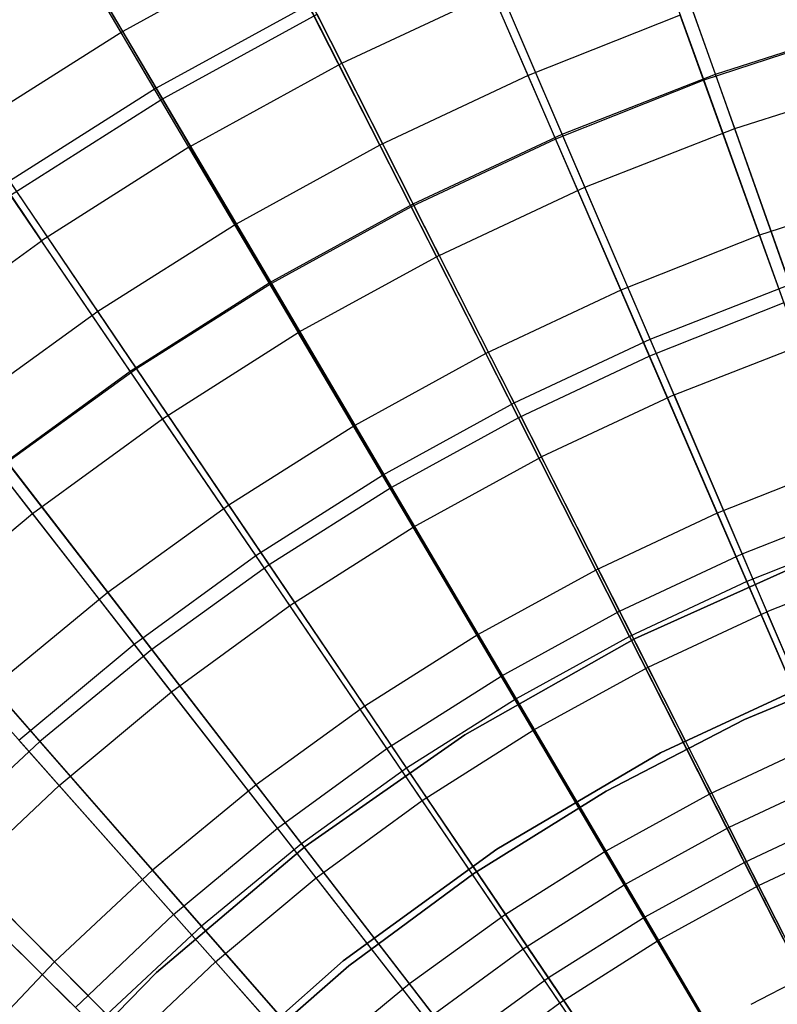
# Model space of a CAD drawing. Extents: x -8.3 to 8.8, y -6 to 6.
# Tile 155 of 177: x -1.9 to -0.9, y 2 to 3.3. Entities that reach past the tile are written whole.
import ezdxf

# ---------------------------------------------------------------- set-up
doc = ezdxf.new("R2010")
doc.units = 0
doc.header["$LTSCALE"] = 2.54
doc.layers.get('0').update_dxf_attribs({"linetype": 'CONTINUOUS'})

# ---------------------------------------------------------------- blocks, each defined once
blk = doc.blocks.new('DROPS_COLOR_A_STL')
at = {"color": 0}
for p, q in [((7.456, 3.2, 3.1786), (7.362, 3.465, 3.4172)), ((7.456, 3.2, 3.1786), (7.362, 3.465, 3.4172)), ((6.9619, 3.2145, 12.2341), (6.8398, 3.4552, 11.9828)), ((6.9619, 3.2145, 12.2341), (6.8398, 3.4552, 11.9828)), ((6.7223, 3.166, 3.4172), (6.5873, 3.3948, 3.673)), ((6.7223, 3.166, 3.4172), (6.5873, 3.3948, 3.673)), ((7.4816, 3.128, 12.4681), (7.3863, 3.3965, 12.2341)), ((7.4816, 3.128, 12.4681), (7.3863, 3.3965, 12.2341)), ((7.2533, 3.1207, 3.1786), (7.1426, 3.3791, 3.4172)), ((7.2533, 3.1207, 3.1786), (7.1426, 3.3791, 3.4172)), ((6.7592, 3.1035, 12.2341), (6.6221, 3.3359, 11.9828)), ((6.7592, 3.1035, 12.2341), (6.6221, 3.3359, 11.9828)), ((6.9619, 3.2145, 12.2341), (7.1712, 3.3123, 12.2341)), ((6.9619, 3.2145, 12.2341), (7.1712, 3.3123, 12.2341)), ((7.2835, 3.0504, 12.4681), (7.1712, 3.3123, 12.2341)), ((7.2835, 3.0504, 12.4681), (7.1712, 3.3123, 12.2341)), ((6.7223, 3.166, 3.4172), (6.929, 3.2793, 3.4172)), ((6.7223, 3.166, 3.4172), (6.929, 3.2793, 3.4172)), ((7.0561, 3.0286, 3.1786), (6.929, 3.2793, 3.4172)), ((7.0561, 3.0286, 3.1786), (6.929, 3.2793, 3.4172)), ((7.456, 3.2, 3.1786), (7.6634, 3.2662, 3.1786)), ((7.456, 3.2, 3.1786), (7.6634, 3.2662, 3.1786)), ((6.7592, 3.1035, 12.2341), (6.9619, 3.2145, 12.2341)), ((6.7592, 3.1035, 12.2341), (6.9619, 3.2145, 12.2341)), ((7.0907, 2.9603, 12.4681), (6.9619, 3.2145, 12.2341)), ((7.0907, 2.9603, 12.4681), (6.9619, 3.2145, 12.2341)), ((6.4124, 3.2028, 11.9828), (6.5642, 2.9797, 12.2341)), ((6.4124, 3.2028, 11.9828), (6.5642, 2.9797, 12.2341)), ((7.2533, 3.1207, 3.1786), (7.456, 3.2, 3.1786)), ((7.2533, 3.1207, 3.1786), (7.456, 3.2, 3.1786)), ((7.5548, 2.9216, 2.958), (7.456, 3.2, 3.1786)), ((7.5548, 2.9216, 2.958), (7.456, 3.2, 3.1786)), ((7.4816, 3.128, 12.4681), (7.6843, 3.1927, 12.4681)), ((7.4816, 3.128, 12.4681), (7.6843, 3.1927, 12.4681)), ((6.5233, 3.0398, 3.4172), (6.7223, 3.166, 3.4172)), ((6.5233, 3.0398, 3.4172), (6.7223, 3.166, 3.4172)), ((6.8653, 2.924, 3.1786), (6.7223, 3.166, 3.4172)), ((6.8653, 2.924, 3.1786), (6.7223, 3.166, 3.4172)), ((7.2835, 3.0504, 12.4681), (7.4816, 3.128, 12.4681)), ((7.2835, 3.0504, 12.4681), (7.4816, 3.128, 12.4681)), ((7.5816, 2.8461, 12.6838), (7.4816, 3.128, 12.4681)), ((7.5816, 2.8461, 12.6838), (7.4816, 3.128, 12.4681)), ((7.0561, 3.0286, 3.1786), (7.2533, 3.1207, 3.1786)), ((7.0561, 3.0286, 3.1786), (7.2533, 3.1207, 3.1786)), ((7.3698, 2.8492, 2.958), (7.2533, 3.1207, 3.1786)), ((7.3698, 2.8492, 2.958), (7.2533, 3.1207, 3.1786)), ((6.7592, 3.1035, 12.2341), (6.5642, 2.9797, 12.2341)), ((6.7592, 3.1035, 12.2341), (6.5642, 2.9797, 12.2341)), ((6.7592, 3.1035, 12.2341), (6.9041, 2.8581, 12.4681)), ((6.7592, 3.1035, 12.2341), (6.9041, 2.8581, 12.4681)), ((7.0907, 2.9603, 12.4681), (7.2835, 3.0504, 12.4681)), ((7.0907, 2.9603, 12.4681), (7.2835, 3.0504, 12.4681)), ((7.4013, 2.7756, 12.6838), (7.2835, 3.0504, 12.4681)), ((7.4013, 2.7756, 12.6838), (7.2835, 3.0504, 12.4681)), ((6.6815, 2.8073, 3.1786), (6.5233, 3.0398, 3.4172)), ((6.6815, 2.8073, 3.1786), (6.5233, 3.0398, 3.4172)), ((6.8653, 2.924, 3.1786), (7.0561, 3.0286, 3.1786)), ((6.8653, 2.924, 3.1786), (7.0561, 3.0286, 3.1786)), ((7.1897, 2.765, 2.958), (7.0561, 3.0286, 3.1786)), ((7.1897, 2.765, 2.958), (7.0561, 3.0286, 3.1786)), ((6.3774, 2.8437, 12.2341), (6.5642, 2.9797, 12.2341)), ((6.3774, 2.8437, 12.2341), (6.5642, 2.9797, 12.2341)), ((6.7245, 2.7441, 12.4681), (6.5642, 2.9797, 12.2341)), ((6.7245, 2.7441, 12.4681), (6.5642, 2.9797, 12.2341)), ((7.0907, 2.9603, 12.4681), (6.9041, 2.8581, 12.4681)), ((7.0907, 2.9603, 12.4681), (6.9041, 2.8581, 12.4681)), ((7.0907, 2.9603, 12.4681), (7.2259, 2.6936, 12.6838)), ((7.0907, 2.9603, 12.4681), (7.2259, 2.6936, 12.6838)), ((6.6815, 2.8073, 3.1786), (6.8653, 2.924, 3.1786)), ((6.6815, 2.8073, 3.1786), (6.8653, 2.924, 3.1786)), ((7.0155, 2.6695, 2.958), (6.8653, 2.924, 3.1786)), ((7.0155, 2.6695, 2.958), (6.8653, 2.924, 3.1786)), ((7.3698, 2.8492, 2.958), (7.5548, 2.9216, 2.958)), ((7.3698, 2.8492, 2.958), (7.5548, 2.9216, 2.958)), ((6.7245, 2.7441, 12.4681), (6.9041, 2.8581, 12.4681)), ((6.7245, 2.7441, 12.4681), (6.9041, 2.8581, 12.4681)), ((7.0562, 2.6006, 12.6838), (6.9041, 2.8581, 12.4681)), ((7.0562, 2.6006, 12.6838), (6.9041, 2.8581, 12.4681)), ((6.5525, 2.6189, 12.4681), (6.3774, 2.8437, 12.2341)), ((6.5525, 2.6189, 12.4681), (6.3774, 2.8437, 12.2341)), ((7.1897, 2.765, 2.958), (7.3698, 2.8492, 2.958)), ((7.1897, 2.765, 2.958), (7.3698, 2.8492, 2.958)), ((7.4914, 2.5655, 2.7562), (7.3698, 2.8492, 2.958)), ((7.4914, 2.5655, 2.7562), (7.3698, 2.8492, 2.958)), ((7.4013, 2.7756, 12.6838), (7.5816, 2.8461, 12.6838)), ((7.4013, 2.7756, 12.6838), (7.5816, 2.8461, 12.6838)), ((6.5055, 2.6792, 3.1786), (6.6815, 2.8073, 3.1786)), ((6.5055, 2.6792, 3.1786), (6.6815, 2.8073, 3.1786)), ((6.8477, 2.5631, 2.958), (6.6815, 2.8073, 3.1786)), ((6.8477, 2.5631, 2.958), (6.6815, 2.8073, 3.1786)), ((7.4013, 2.7756, 12.6838), (7.2259, 2.6936, 12.6838)), ((7.4013, 2.7756, 12.6838), (7.2259, 2.6936, 12.6838)), ((7.4013, 2.7756, 12.6838), (7.5243, 2.4889, 12.8805)), ((7.4013, 2.7756, 12.6838), (7.5243, 2.4889, 12.8805)), ((7.0155, 2.6695, 2.958), (7.1897, 2.765, 2.958)), ((7.0155, 2.6695, 2.958), (7.1897, 2.765, 2.958)), ((7.3293, 2.4897, 2.7562), (7.1897, 2.765, 2.958)), ((7.3293, 2.4897, 2.7562), (7.1897, 2.765, 2.958)), ((6.5525, 2.6189, 12.4681), (6.7245, 2.7441, 12.4681)), ((6.5525, 2.6189, 12.4681), (6.7245, 2.7441, 12.4681)), ((6.8927, 2.4969, 12.6838), (6.7245, 2.7441, 12.4681)), ((6.8927, 2.4969, 12.6838), (6.7245, 2.7441, 12.4681)), ((7.0562, 2.6006, 12.6838), (7.2259, 2.6936, 12.6838)), ((7.0562, 2.6006, 12.6838), (7.2259, 2.6936, 12.6838)), ((7.367, 2.4154, 12.8805), (7.2259, 2.6936, 12.6838)), ((7.367, 2.4154, 12.8805), (7.2259, 2.6936, 12.6838)), ((6.687, 2.4461, 2.958), (6.5055, 2.6792, 3.1786)), ((6.687, 2.4461, 2.958), (6.5055, 2.6792, 3.1786)), ((6.8477, 2.5631, 2.958), (7.0155, 2.6695, 2.958)), ((6.8477, 2.5631, 2.958), (7.0155, 2.6695, 2.958)), ((7.1724, 2.4037, 2.7562), (7.0155, 2.6695, 2.958)), ((7.1724, 2.4037, 2.7562), (7.0155, 2.6695, 2.958)), ((6.3889, 2.4828, 12.4681), (6.5525, 2.6189, 12.4681)), ((6.3889, 2.4828, 12.4681), (6.5525, 2.6189, 12.4681)), ((6.7362, 2.3829, 12.6838), (6.5525, 2.6189, 12.4681)), ((6.7362, 2.3829, 12.6838), (6.5525, 2.6189, 12.4681)), ((7.4914, 2.5655, 2.7562), (7.6581, 2.6307, 2.7562)), ((7.4914, 2.5655, 2.7562), (7.6581, 2.6307, 2.7562)), ((6.8927, 2.4969, 12.6838), (7.0562, 2.6006, 12.6838)), ((6.8927, 2.4969, 12.6838), (7.0562, 2.6006, 12.6838)), ((7.2148, 2.332, 12.8805), (7.0562, 2.6006, 12.6838)), ((7.2148, 2.332, 12.8805), (7.0562, 2.6006, 12.6838)), ((6.687, 2.4461, 2.958), (6.8477, 2.5631, 2.958)), ((6.687, 2.4461, 2.958), (6.8477, 2.5631, 2.958)), ((7.0213, 2.3079, 2.7562), (6.8477, 2.5631, 2.958)), ((7.0213, 2.3079, 2.7562), (6.8477, 2.5631, 2.958)), ((7.3293, 2.4897, 2.7562), (7.4914, 2.5655, 2.7562)), ((7.3293, 2.4897, 2.7562), (7.4914, 2.5655, 2.7562)), ((7.584, 2.5588, 171.7068), (7.3488, 2.4532, 171.7068)), ((7.3488, 2.4532, 164.1068), (7.584, 2.5588, 164.1068)), ((7.584, 2.5588, 171.7068), (7.3488, 2.4532, 171.7068)), ((7.3488, 2.4532, 164.1068), (7.584, 2.5588, 164.1068)), ((7.6178, 2.2708, 2.5742), (7.4914, 2.5655, 2.7562)), ((7.6178, 2.2708, 2.5742), (7.4914, 2.5655, 2.7562)), ((7.6859, 2.5522, 12.8805), (7.5243, 2.4889, 12.8805)), ((7.6859, 2.5522, 12.8805), (7.5243, 2.4889, 12.8805)), ((6.7362, 2.3829, 12.6838), (6.8927, 2.4969, 12.6838)), ((6.7362, 2.3829, 12.6838), (6.8927, 2.4969, 12.6838)), ((7.0682, 2.239, 12.8805), (6.8927, 2.4969, 12.6838)), ((7.0682, 2.239, 12.8805), (6.8927, 2.4969, 12.6838)), ((7.1724, 2.4037, 2.7562), (7.3293, 2.4897, 2.7562)), ((7.1724, 2.4037, 2.7562), (7.3293, 2.4897, 2.7562)), ((7.4743, 2.2037, 2.5742), (7.3293, 2.4897, 2.7562)), ((7.4743, 2.2037, 2.5742), (7.3293, 2.4897, 2.7562)), ((7.367, 2.4154, 12.8805), (7.5243, 2.4889, 12.8805)), ((7.367, 2.4154, 12.8805), (7.5243, 2.4889, 12.8805)), ((7.6518, 2.1915, 13.0572), (7.5243, 2.4889, 12.8805)), ((7.6518, 2.1915, 13.0572), (7.5243, 2.4889, 12.8805)), ((6.5874, 2.2591, 12.6838), (6.3889, 2.4828, 12.4681)), ((6.5874, 2.2591, 12.6838), (6.3889, 2.4828, 12.4681)), ((7.3488, 2.4532, 171.7068), (7.1246, 2.326, 171.7068)), ((7.1246, 2.326, 164.1068), (7.3488, 2.4532, 164.1068)), ((7.3488, 2.4532, 171.7068), (7.1246, 2.326, 171.7068)), ((7.1246, 2.326, 164.1068), (7.3488, 2.4532, 164.1068)), ((7.3488, 2.4532, 171.7068), (7.3488, 2.4532, 164.1068)), ((7.3488, 2.4532, 171.7068), (7.3488, 2.4532, 164.1068)), ((6.5342, 2.319, 2.958), (6.687, 2.4461, 2.958)), ((6.5342, 2.319, 2.958), (6.687, 2.4461, 2.958)), ((6.8767, 2.2025, 2.7562), (6.687, 2.4461, 2.958)), ((6.8767, 2.2025, 2.7562), (6.687, 2.4461, 2.958)), ((7.6843, 2.4259, 164.4068), (7.4944, 2.3461, 164.4068)), ((7.4944, 2.3461, 164.3068), (7.6843, 2.4259, 164.3068)), ((7.6843, 2.4259, 164.4068), (7.4944, 2.3461, 164.4068)), ((7.4944, 2.3461, 164.3068), (7.6843, 2.4259, 164.3068)), ((7.2148, 2.332, 12.8805), (7.367, 2.4154, 12.8805)), ((7.2148, 2.332, 12.8805), (7.367, 2.4154, 12.8805)), ((7.5133, 2.1268, 13.0572), (7.367, 2.4154, 12.8805)), ((7.5133, 2.1268, 13.0572), (7.367, 2.4154, 12.8805)), ((7.0213, 2.3079, 2.7562), (7.1724, 2.4037, 2.7562)), ((7.0213, 2.3079, 2.7562), (7.1724, 2.4037, 2.7562)), ((7.3354, 2.1276, 2.5742), (7.1724, 2.4037, 2.7562)), ((7.3354, 2.1276, 2.5742), (7.1724, 2.4037, 2.7562)), ((7.3833, 2.3022, 171.7068), (7.6111, 2.4081, 171.7068)), ((7.6111, 2.4081, 164.1068), (7.3833, 2.3022, 164.1068)), ((7.6111, 2.4081, 164.1068), (7.3833, 2.3022, 164.1068)), ((7.3833, 2.3022, 171.7068), (7.6111, 2.4081, 171.7068)), ((6.5874, 2.2591, 12.6838), (6.7362, 2.3829, 12.6838)), ((6.5874, 2.2591, 12.6838), (6.7362, 2.3829, 12.6838)), ((6.9279, 2.1368, 12.8805), (6.7362, 2.3829, 12.6838)), ((6.9279, 2.1368, 12.8805), (6.7362, 2.3829, 12.6838)), ((7.4944, 2.3461, 164.4068), (7.3115, 2.2515, 164.4068)), ((7.3115, 2.2515, 164.3068), (7.4944, 2.3461, 164.3068)), ((7.4944, 2.3461, 164.4068), (7.3115, 2.2515, 164.4068)), ((7.3115, 2.2515, 164.3068), (7.4944, 2.3461, 164.3068)), ((7.4944, 2.3461, 164.4068), (7.4944, 2.3461, 164.3068)), ((7.4944, 2.3461, 164.4068), (7.4944, 2.3461, 164.3068)), ((7.0682, 2.239, 12.8805), (7.2148, 2.332, 12.8805)), ((7.0682, 2.239, 12.8805), (7.2148, 2.332, 12.8805)), ((7.3793, 2.0533, 13.0572), (7.2148, 2.332, 12.8805)), ((7.3793, 2.0533, 13.0572), (7.2148, 2.332, 12.8805)), ((6.7391, 2.0881, 2.7562), (6.5342, 2.319, 2.958)), ((6.7391, 2.0881, 2.7562), (6.5342, 2.319, 2.958)), ((7.1246, 2.326, 171.7068), (6.9132, 2.1784, 171.7068)), ((6.9132, 2.1784, 164.1068), (7.1246, 2.326, 164.1068)), ((7.1246, 2.326, 171.7068), (6.9132, 2.1784, 171.7068)), ((6.9132, 2.1784, 164.1068), (7.1246, 2.326, 164.1068)), ((7.1246, 2.326, 171.7068), (7.1246, 2.326, 164.1068)), ((7.1246, 2.326, 171.7068), (7.1246, 2.326, 164.1068)), ((6.8767, 2.2025, 2.7562), (7.0213, 2.3079, 2.7562)), ((6.8767, 2.2025, 2.7562), (7.0213, 2.3079, 2.7562)), ((7.2017, 2.0428, 2.5742), (7.0213, 2.3079, 2.7562)), ((7.2017, 2.0428, 2.5742), (7.0213, 2.3079, 2.7562)), ((7.1667, 2.1748, 171.7068), (7.3833, 2.3022, 171.7068)), ((7.3833, 2.3022, 164.1068), (7.1667, 2.1748, 164.1068)), ((7.3833, 2.3022, 164.1068), (7.1667, 2.1748, 164.1068)), ((7.1667, 2.1748, 171.7068), (7.3833, 2.3022, 171.7068)), ((7.3833, 2.3022, 164.1068), (7.3833, 2.3022, 171.7068)), ((7.3833, 2.3022, 164.1068), (7.3833, 2.3022, 171.7068)), ((7.4743, 2.2037, 2.5742), (7.6178, 2.2708, 2.5742)), ((7.4743, 2.2037, 2.5742), (7.6178, 2.2708, 2.5742)), ((6.4467, 2.1261, 12.6838), (6.5874, 2.2591, 12.6838)), ((6.4467, 2.1261, 12.6838), (6.5874, 2.2591, 12.6838)), ((6.7944, 2.0258, 12.8805), (6.5874, 2.2591, 12.6838)), ((6.7944, 2.0258, 12.8805), (6.5874, 2.2591, 12.6838)), ((7.3115, 2.2515, 164.4068), (7.1366, 2.1427, 164.4068)), ((7.1366, 2.1427, 164.3068), (7.3115, 2.2515, 164.3068)), ((7.3115, 2.2515, 164.4068), (7.1366, 2.1427, 164.4068)), ((7.1366, 2.1427, 164.3068), (7.3115, 2.2515, 164.3068)), ((7.3115, 2.2515, 164.4068), (7.3115, 2.2515, 164.3068)), ((7.3115, 2.2515, 164.4068), (7.3115, 2.2515, 164.3068)), ((6.9279, 2.1368, 12.8805), (7.0682, 2.239, 12.8805)), ((6.9279, 2.1368, 12.8805), (7.0682, 2.239, 12.8805)), ((7.2502, 1.9714, 13.0572), (7.0682, 2.239, 12.8805)), ((7.2502, 1.9714, 13.0572), (7.0682, 2.239, 12.8805)), ((6.7391, 2.0881, 2.7562), (6.8767, 2.2025, 2.7562)), ((6.7391, 2.0881, 2.7562), (6.8767, 2.2025, 2.7562)), ((7.0737, 1.9495, 2.5742), (6.8767, 2.2025, 2.7562)), ((7.0737, 1.9495, 2.5742), (6.8767, 2.2025, 2.7562)), ((7.3354, 2.1276, 2.5742), (7.4743, 2.2037, 2.5742)), ((7.3354, 2.1276, 2.5742), (7.4743, 2.2037, 2.5742)), ((7.6242, 1.9081, 2.4125), (7.4743, 2.2037, 2.5742)), ((7.6242, 1.9081, 2.4125), (7.4743, 2.2037, 2.5742)), ((7.5133, 2.1268, 13.0572), (7.6518, 2.1915, 13.0572)), ((7.5133, 2.1268, 13.0572), (7.6518, 2.1915, 13.0572)), ((6.6091, 1.9651, 2.7562), (6.3899, 2.1824, 2.958)), ((6.6091, 1.9651, 2.7562), (6.3899, 2.1824, 2.958)), ((6.9132, 2.1784, 171.7068), (6.7166, 2.0117, 171.7068)), ((6.7166, 2.0117, 164.1068), (6.9132, 2.1784, 164.1068)), ((6.9132, 2.1784, 171.7068), (6.7166, 2.0117, 171.7068)), ((6.7166, 2.0117, 164.1068), (6.9132, 2.1784, 164.1068)), ((6.9132, 2.1784, 171.7068), (6.9132, 2.1784, 164.1068)), ((6.9132, 2.1784, 171.7068), (6.9132, 2.1784, 164.1068)), ((6.9635, 2.0272, 171.7068), (7.1667, 2.1748, 171.7068)), ((7.1667, 2.1748, 164.1068), (6.9635, 2.0272, 164.1068)), ((7.1667, 2.1748, 164.1068), (6.9635, 2.0272, 164.1068)), ((6.9635, 2.0272, 171.7068), (7.1667, 2.1748, 171.7068)), ((7.1667, 2.1748, 164.1068), (7.1667, 2.1748, 171.7068)), ((7.1667, 2.1748, 164.1068), (7.1667, 2.1748, 171.7068)), ((6.7944, 2.0258, 12.8805), (6.9279, 2.1368, 12.8805)), ((6.7944, 2.0258, 12.8805), (6.9279, 2.1368, 12.8805)), ((7.1267, 1.8814, 13.0572), (6.9279, 2.1368, 12.8805)), ((7.1267, 1.8814, 13.0572), (6.9279, 2.1368, 12.8805)), ((7.1366, 2.1427, 164.4068), (6.971, 2.0203, 164.4068)), ((6.971, 2.0203, 164.3068), (7.1366, 2.1427, 164.3068)), ((7.1366, 2.1427, 164.4068), (6.971, 2.0203, 164.4068)), ((6.971, 2.0203, 164.3068), (7.1366, 2.1427, 164.3068)), ((7.1366, 2.1427, 164.4068), (7.1366, 2.1427, 164.3068)), ((7.1366, 2.1427, 164.4068), (7.1366, 2.1427, 164.3068)), ((6.6683, 1.9065, 12.8805), (6.4467, 2.1261, 12.6838)), ((6.6683, 1.9065, 12.8805), (6.4467, 2.1261, 12.6838)), ((7.2017, 2.0428, 2.5742), (7.3354, 2.1276, 2.5742)), ((7.2017, 2.0428, 2.5742), (7.3354, 2.1276, 2.5742)), ((7.5039, 1.8422, 2.4125), (7.3354, 2.1276, 2.5742)), ((7.5039, 1.8422, 2.4125), (7.3354, 2.1276, 2.5742)), ((7.3793, 2.0533, 13.0572), (7.5133, 2.1268, 13.0572)), ((7.3793, 2.0533, 13.0572), (7.5133, 2.1268, 13.0572)), ((7.6644, 1.8288, 13.2134), (7.5133, 2.1268, 13.0572)), ((7.6644, 1.8288, 13.2134), (7.5133, 2.1268, 13.0572)), ((6.6091, 1.9651, 2.7562), (6.7391, 2.0881, 2.7562)), ((6.6091, 1.9651, 2.7562), (6.7391, 2.0881, 2.7562)), ((6.9519, 1.8483, 2.5742), (6.7391, 2.0881, 2.7562)), ((6.9519, 1.8483, 2.5742), (6.7391, 2.0881, 2.7562)), ((7.2502, 1.9714, 13.0572), (7.3793, 2.0533, 13.0572)), ((7.2502, 1.9714, 13.0572), (7.3793, 2.0533, 13.0572)), ((7.5491, 1.7657, 13.2134), (7.3793, 2.0533, 13.0572)), ((7.5491, 1.7657, 13.2134), (7.3793, 2.0533, 13.0572)), ((7.0737, 1.9495, 2.5742), (7.2017, 2.0428, 2.5742)), ((7.0737, 1.9495, 2.5742), (7.2017, 2.0428, 2.5742)), ((7.3881, 1.7688, 2.4125), (7.2017, 2.0428, 2.5742)), ((7.3881, 1.7688, 2.4125), (7.2017, 2.0428, 2.5742)), ((6.6683, 1.9065, 12.8805), (6.7944, 2.0258, 12.8805)), ((6.6683, 1.9065, 12.8805), (6.7944, 2.0258, 12.8805)), ((6.7754, 1.8606, 171.7068), (6.9635, 2.0272, 171.7068)), ((6.9635, 2.0272, 164.1068), (6.7754, 1.8606, 164.1068)), ((6.9635, 2.0272, 164.1068), (6.7754, 1.8606, 164.1068)), ((6.7754, 1.8606, 171.7068), (6.9635, 2.0272, 171.7068)), ((7.0091, 1.7837, 13.0572), (6.7944, 2.0258, 12.8805)), ((7.0091, 1.7837, 13.0572), (6.7944, 2.0258, 12.8805)), ((6.971, 2.0203, 164.4068), (6.8156, 1.8852, 164.4068)), ((6.8156, 1.8852, 164.3068), (6.971, 2.0203, 164.3068)), ((6.971, 2.0203, 164.4068), (6.8156, 1.8852, 164.4068)), ((6.8156, 1.8852, 164.3068), (6.971, 2.0203, 164.3068)), ((6.9635, 2.0272, 164.1068), (6.9635, 2.0272, 171.7068)), ((6.9635, 2.0272, 164.1068), (6.9635, 2.0272, 171.7068)), ((6.971, 2.0203, 164.4068), (6.971, 2.0203, 164.3068)), ((6.971, 2.0203, 164.4068), (6.971, 2.0203, 164.3068)), ((7.6153, 2.0272, 13.4825), (7.5032, 1.9693, 13.4825)), ((7.6153, 2.0272, 13.4825), (7.5032, 1.9693, 13.4825)), ((6.7166, 2.0117, 171.7068), (6.5364, 1.8273, 171.7068)), ((6.5364, 1.8273, 164.1068), (6.7166, 2.0117, 164.1068)), ((6.7166, 2.0117, 171.7068), (6.5364, 1.8273, 171.7068)), ((6.5364, 1.8273, 164.1068), (6.7166, 2.0117, 164.1068)), ((6.7166, 2.0117, 171.7068), (6.7166, 2.0117, 164.1068)), ((6.7166, 2.0117, 171.7068), (6.7166, 2.0117, 164.1068)), ((7.1267, 1.8814, 13.0572), (7.2502, 1.9714, 13.0572)), ((7.1267, 1.8814, 13.0572), (7.2502, 1.9714, 13.0572)), ((7.4381, 1.6952, 13.2134), (7.2502, 1.9714, 13.0572)), ((7.4381, 1.6952, 13.2134), (7.2502, 1.9714, 13.0572))]:
    blk.add_line(p, q, dxfattribs=at)
blk = doc.blocks.new('GROUP_1')
at = {"color": 0}
for p, q in [((6.5865, 9.255, 1.3406), (6.4437, 9.4973, 1.5837)), ((6.5865, 9.255, 1.3406), (6.4437, 9.4973, 1.5837)), ((7.2537, 9.4726, 10.7288), (7.3554, 9.1904, 10.9485)), ((7.2537, 9.4726, 10.7288), (7.3554, 9.1904, 10.9485)), ((7.1229, 9.1966, 1.1155), (7.0055, 9.4681, 1.3406)), ((7.1229, 9.1966, 1.1155), (7.0055, 9.4681, 1.3406)), ((6.4857, 9.426, 10.4911), (6.6309, 9.1798, 10.7288)), ((6.4857, 9.426, 10.4911), (6.6309, 9.1798, 10.7288)), ((7.0401, 9.388, 10.7288), (7.1592, 9.1127, 10.9485)), ((7.0401, 9.388, 10.7288), (7.1592, 9.1127, 10.9485)), ((6.7927, 9.3681, 1.3406), (6.5865, 9.255, 1.3406)), ((6.7927, 9.3681, 1.3406), (6.5865, 9.255, 1.3406)), ((6.9268, 9.1044, 1.1155), (6.7927, 9.3681, 1.3406)), ((6.9268, 9.1044, 1.1155), (6.7927, 9.3681, 1.3406)), ((6.8323, 9.2903, 10.7288), (6.6309, 9.1798, 10.7288)), ((6.8323, 9.2903, 10.7288), (6.6309, 9.1798, 10.7288)), ((6.8323, 9.2903, 10.7288), (6.9682, 9.0229, 10.9485)), ((6.8323, 9.2903, 10.7288), (6.9682, 9.0229, 10.9485)), ((7.3244, 9.2764, 1.1155), (7.1229, 9.1966, 1.1155)), ((7.3244, 9.2764, 1.1155), (7.1229, 9.1966, 1.1155)), ((7.4293, 8.9856, 0.9091), (7.3244, 9.2764, 1.1155)), ((7.4293, 8.9856, 0.9091), (7.3244, 9.2764, 1.1155)), ((6.5865, 9.255, 1.3406), (6.3878, 9.1294, 1.3406)), ((6.5865, 9.255, 1.3406), (6.3878, 9.1294, 1.3406)), ((6.7367, 9.0002, 1.1155), (6.5865, 9.255, 1.3406)), ((6.7367, 9.0002, 1.1155), (6.5865, 9.255, 1.3406)), ((7.5561, 9.2558, 10.9485), (7.3554, 9.1904, 10.9485)), ((7.5561, 9.2558, 10.9485), (7.3554, 9.1904, 10.9485)), ((7.1229, 9.1966, 1.1155), (6.9268, 9.1044, 1.1155)), ((7.1229, 9.1966, 1.1155), (6.9268, 9.1044, 1.1155)), ((7.2457, 8.9129, 0.9091), (7.1229, 9.1966, 1.1155)), ((7.2457, 8.9129, 0.9091), (7.1229, 9.1966, 1.1155)), ((7.3554, 9.1904, 10.9485), (7.1592, 9.1127, 10.9485)), ((7.3554, 9.1904, 10.9485), (7.1592, 9.1127, 10.9485)), ((7.3554, 9.1904, 10.9485), (7.4616, 8.896, 11.1491)), ((7.3554, 9.1904, 10.9485), (7.4616, 8.896, 11.1491)), ((6.6309, 9.1798, 10.7288), (6.4367, 9.0571, 10.7288)), ((6.6309, 9.1798, 10.7288), (6.4367, 9.0571, 10.7288)), ((6.6309, 9.1798, 10.7288), (6.7832, 8.9215, 10.9485)), ((6.6309, 9.1798, 10.7288), (6.7832, 8.9215, 10.9485)), ((6.5536, 8.8844, 1.1155), (6.3878, 9.1294, 1.3406)), ((6.5536, 8.8844, 1.1155), (6.3878, 9.1294, 1.3406)), ((7.1592, 9.1127, 10.9485), (6.9682, 9.0229, 10.9485)), ((7.1592, 9.1127, 10.9485), (6.9682, 9.0229, 10.9485)), ((7.1592, 9.1127, 10.9485), (7.2835, 8.8255, 11.1491)), ((7.1592, 9.1127, 10.9485), (7.2835, 8.8255, 11.1491)), ((6.9268, 9.1044, 1.1155), (6.7367, 9.0002, 1.1155)), ((6.9268, 9.1044, 1.1155), (6.7367, 9.0002, 1.1155)), ((7.0669, 8.8289, 0.9091), (6.9268, 9.1044, 1.1155)), ((7.0669, 8.8289, 0.9091), (6.9268, 9.1044, 1.1155)), ((6.4367, 9.0571, 10.7288), (6.6048, 8.8087, 10.9485)), ((6.4367, 9.0571, 10.7288), (6.6048, 8.8087, 10.9485)), ((7.6171, 9.0468, 0.9091), (7.4293, 8.9856, 0.9091)), ((7.6171, 9.0468, 0.9091), (7.4293, 8.9856, 0.9091)), ((6.9682, 9.0229, 10.9485), (6.7832, 8.9215, 10.9485)), ((6.9682, 9.0229, 10.9485), (6.7832, 8.9215, 10.9485)), ((6.9682, 9.0229, 10.9485), (7.1101, 8.744, 11.1491)), ((6.9682, 9.0229, 10.9485), (7.1101, 8.744, 11.1491)), ((6.7367, 9.0002, 1.1155), (6.5536, 8.8844, 1.1155)), ((6.7367, 9.0002, 1.1155), (6.5536, 8.8844, 1.1155)), ((6.8938, 8.7339, 0.9091), (6.7367, 9.0002, 1.1155)), ((6.8938, 8.7339, 0.9091), (6.7367, 9.0002, 1.1155)), ((7.4293, 8.9856, 0.9091), (7.2457, 8.9129, 0.9091)), ((7.4293, 8.9856, 0.9091), (7.2457, 8.9129, 0.9091)), ((7.5383, 8.6833, 0.7222), (7.4293, 8.9856, 0.9091)), ((7.5383, 8.6833, 0.7222), (7.4293, 8.9856, 0.9091)), ((6.7832, 8.9215, 10.9485), (6.6048, 8.8087, 10.9485)), ((6.7832, 8.9215, 10.9485), (6.6048, 8.8087, 10.9485)), ((6.7832, 8.9215, 10.9485), (6.9421, 8.6519, 11.1491)), ((6.7832, 8.9215, 10.9485), (6.9421, 8.6519, 11.1491)), ((7.2457, 8.9129, 0.9091), (7.0669, 8.8289, 0.9091)), ((7.2457, 8.9129, 0.9091), (7.0669, 8.8289, 0.9091)), ((7.3733, 8.6179, 0.7222), (7.2457, 8.9129, 0.9091)), ((7.3733, 8.6179, 0.7222), (7.2457, 8.9129, 0.9091)), ((6.5536, 8.8844, 1.1155), (6.3779, 8.7574, 1.1155)), ((6.5536, 8.8844, 1.1155), (6.3779, 8.7574, 1.1155)), ((6.7268, 8.6283, 0.9091), (6.5536, 8.8844, 1.1155)), ((6.7268, 8.6283, 0.9091), (6.5536, 8.8844, 1.1155)), ((7.4616, 8.896, 11.1491), (7.2835, 8.8255, 11.1491)), ((7.4616, 8.896, 11.1491), (7.2835, 8.8255, 11.1491)), ((7.0669, 8.8289, 0.9091), (6.8938, 8.7339, 0.9091)), ((7.0669, 8.8289, 0.9091), (6.8938, 8.7339, 0.9091)), ((7.2126, 8.5424, 0.7222), (7.0669, 8.8289, 0.9091)), ((7.2126, 8.5424, 0.7222), (7.0669, 8.8289, 0.9091)), ((7.2835, 8.8255, 11.1491), (7.1101, 8.744, 11.1491)), ((7.2835, 8.8255, 11.1491), (7.1101, 8.744, 11.1491)), ((7.2835, 8.8255, 11.1491), (7.4124, 8.5274, 11.3299)), ((7.2835, 8.8255, 11.1491), (7.4124, 8.5274, 11.3299)), ((6.6048, 8.8087, 10.9485), (6.4338, 8.685, 10.9485)), ((6.6048, 8.8087, 10.9485), (6.4338, 8.685, 10.9485)), ((6.6048, 8.8087, 10.9485), (6.7802, 8.5495, 11.1491)), ((6.6048, 8.8087, 10.9485), (6.7802, 8.5495, 11.1491)), ((6.5668, 8.5126, 0.9091), (6.3779, 8.7574, 1.1155)), ((6.5668, 8.5126, 0.9091), (6.3779, 8.7574, 1.1155)), ((7.1101, 8.744, 11.1491), (6.9421, 8.6519, 11.1491)), ((7.1101, 8.744, 11.1491), (6.9421, 8.6519, 11.1491)), ((7.1101, 8.744, 11.1491), (7.2573, 8.4545, 11.3299)), ((7.1101, 8.744, 11.1491), (7.2573, 8.4545, 11.3299)), ((6.8938, 8.7339, 0.9091), (6.7268, 8.6283, 0.9091)), ((6.8938, 8.7339, 0.9091), (6.7268, 8.6283, 0.9091)), ((7.057, 8.4571, 0.7222), (6.8938, 8.7339, 0.9091)), ((7.057, 8.4571, 0.7222), (6.8938, 8.7339, 0.9091)), ((6.4338, 8.685, 10.9485), (6.6249, 8.4372, 11.1491)), ((6.4338, 8.685, 10.9485), (6.6249, 8.4372, 11.1491)), ((7.5383, 8.6833, 0.7222), (7.3733, 8.6179, 0.7222)), ((7.5383, 8.6833, 0.7222), (7.3733, 8.6179, 0.7222)), ((6.9421, 8.6519, 11.1491), (6.7802, 8.5495, 11.1491)), ((6.9421, 8.6519, 11.1491), (6.7802, 8.5495, 11.1491)), ((6.9421, 8.6519, 11.1491), (7.107, 8.3721, 11.3299)), ((6.9421, 8.6519, 11.1491), (7.107, 8.3721, 11.3299)), ((6.7268, 8.6283, 0.9091), (6.5668, 8.5126, 0.9091)), ((6.7268, 8.6283, 0.9091), (6.5668, 8.5126, 0.9091)), ((6.9069, 8.3622, 0.7222), (6.7268, 8.6283, 0.9091)), ((6.9069, 8.3622, 0.7222), (6.7268, 8.6283, 0.9091)), ((7.3733, 8.6179, 0.7222), (7.2126, 8.5424, 0.7222)), ((7.3733, 8.6179, 0.7222), (7.2126, 8.5424, 0.7222)), ((7.5052, 8.3129, 0.5556), (7.3733, 8.6179, 0.7222)), ((7.5052, 8.3129, 0.5556), (7.3733, 8.6179, 0.7222)), ((7.5717, 8.5905, 11.3299), (7.4124, 8.5274, 11.3299)), ((7.5717, 8.5905, 11.3299), (7.4124, 8.5274, 11.3299)), ((6.2708, 8.551, 10.9485), (6.4769, 8.3156, 11.1491)), ((6.2708, 8.551, 10.9485), (6.4769, 8.3156, 11.1491)), ((6.7802, 8.5495, 11.1491), (6.6249, 8.4372, 11.1491)), ((6.7802, 8.5495, 11.1491), (6.6249, 8.4372, 11.1491)), ((6.7802, 8.5495, 11.1491), (6.9622, 8.2805, 11.3299)), ((6.7802, 8.5495, 11.1491), (6.9622, 8.2805, 11.3299)), ((7.2126, 8.5424, 0.7222), (7.057, 8.4571, 0.7222)), ((7.2126, 8.5424, 0.7222), (7.057, 8.4571, 0.7222)), ((7.3632, 8.2462, 0.5556), (7.2126, 8.5424, 0.7222)), ((7.3632, 8.2462, 0.5556), (7.2126, 8.5424, 0.7222)), ((7.4124, 8.5274, 11.3299), (7.2573, 8.4545, 11.3299)), ((7.4124, 8.5274, 11.3299), (7.2573, 8.4545, 11.3299)), ((7.4124, 8.5274, 11.3299), (7.5456, 8.2196, 11.4903)), ((7.4124, 8.5274, 11.3299), (7.5456, 8.2196, 11.4903)), ((6.5668, 8.5126, 0.9091), (6.4142, 8.3872, 0.9091)), ((6.5668, 8.5126, 0.9091), (6.4142, 8.3872, 0.9091)), ((6.7631, 8.2582, 0.7222), (6.5668, 8.5126, 0.9091)), ((6.7631, 8.2582, 0.7222), (6.5668, 8.5126, 0.9091)), ((7.057, 8.4571, 0.7222), (6.9069, 8.3622, 0.7222)), ((7.057, 8.4571, 0.7222), (6.9069, 8.3622, 0.7222)), ((7.2257, 8.1708, 0.5556), (7.057, 8.4571, 0.7222)), ((7.2257, 8.1708, 0.5556), (7.057, 8.4571, 0.7222)), ((7.2573, 8.4545, 11.3299), (7.107, 8.3721, 11.3299)), ((7.2573, 8.4545, 11.3299), (7.107, 8.3721, 11.3299)), ((7.2573, 8.4545, 11.3299), (7.4093, 8.1556, 11.4903)), ((7.2573, 8.4545, 11.3299), (7.4093, 8.1556, 11.4903)), ((6.6249, 8.4372, 11.1491), (6.4769, 8.3156, 11.1491)), ((6.6249, 8.4372, 11.1491), (6.4769, 8.3156, 11.1491)), ((6.6249, 8.4372, 11.1491), (6.8233, 8.1801, 11.3299)), ((6.6249, 8.4372, 11.1491), (6.8233, 8.1801, 11.3299)), ((6.6259, 8.1454, 0.7222), (6.4142, 8.3872, 0.9091)), ((6.6259, 8.1454, 0.7222), (6.4142, 8.3872, 0.9091)), ((7.107, 8.3721, 11.3299), (6.9622, 8.2805, 11.3299)), ((7.107, 8.3721, 11.3299), (6.9622, 8.2805, 11.3299)), ((7.107, 8.3721, 11.3299), (7.2773, 8.0832, 11.4903)), ((7.107, 8.3721, 11.3299), (7.2773, 8.0832, 11.4903)), ((6.9069, 8.3622, 0.7222), (6.7631, 8.2582, 0.7222)), ((6.9069, 8.3622, 0.7222), (6.7631, 8.2582, 0.7222)), ((7.0931, 8.087, 0.5556), (6.9069, 8.3622, 0.7222)), ((7.0931, 8.087, 0.5556), (6.9069, 8.3622, 0.7222)), ((6.4769, 8.3156, 11.1491), (6.3368, 8.1849, 11.1491)), ((6.4769, 8.3156, 11.1491), (6.3368, 8.1849, 11.1491)), ((6.4769, 8.3156, 11.1491), (6.6909, 8.0713, 11.3299)), ((6.4769, 8.3156, 11.1491), (6.6909, 8.0713, 11.3299)), ((7.5052, 8.3129, 0.5556), (7.3632, 8.2462, 0.5556)), ((7.5052, 8.3129, 0.5556), (7.3632, 8.2462, 0.5556)), ((6.9622, 8.2805, 11.3299), (6.8233, 8.1801, 11.3299)), ((6.9622, 8.2805, 11.3299), (6.8233, 8.1801, 11.3299)), ((6.9622, 8.2805, 11.3299), (7.1501, 8.0028, 11.4903)), ((6.9622, 8.2805, 11.3299), (7.1501, 8.0028, 11.4903)), ((6.4961, 8.0244, 0.7222), (6.2698, 8.2525, 0.9091)), ((6.4961, 8.0244, 0.7222), (6.2698, 8.2525, 0.9091)), ((6.7631, 8.2582, 0.7222), (6.6259, 8.1454, 0.7222)), ((6.7631, 8.2582, 0.7222), (6.6259, 8.1454, 0.7222)), ((6.966, 7.9951, 0.5556), (6.7631, 8.2582, 0.7222)), ((6.966, 7.9951, 0.5556), (6.7631, 8.2582, 0.7222)), ((7.3632, 8.2462, 0.5556), (7.2257, 8.1708, 0.5556)), ((7.3632, 8.2462, 0.5556), (7.2257, 8.1708, 0.5556)), ((7.5183, 7.9414, 0.4099), (7.3632, 8.2462, 0.5556)), ((7.5183, 7.9414, 0.4099), (7.3632, 8.2462, 0.5556)), ((7.5456, 8.2196, 11.4903), (7.4093, 8.1556, 11.4903)), ((7.5456, 8.2196, 11.4903), (7.4093, 8.1556, 11.4903)), ((6.3368, 8.1849, 11.1491), (6.5656, 7.9544, 11.3299)), ((6.3368, 8.1849, 11.1491), (6.5656, 7.9544, 11.3299)), ((6.8233, 8.1801, 11.3299), (6.6909, 8.0713, 11.3299)), ((6.8233, 8.1801, 11.3299), (6.6909, 8.0713, 11.3299)), ((6.8233, 8.1801, 11.3299), (7.0281, 7.9146, 11.4903)), ((6.8233, 8.1801, 11.3299), (7.0281, 7.9146, 11.4903)), ((7.2257, 8.1708, 0.5556), (7.0931, 8.087, 0.5556)), ((7.2257, 8.1708, 0.5556), (7.0931, 8.087, 0.5556)), ((7.3994, 7.8762, 0.4099), (7.2257, 8.1708, 0.5556)), ((7.3994, 7.8762, 0.4099), (7.2257, 8.1708, 0.5556)), ((7.4093, 8.1556, 11.4903), (7.2773, 8.0832, 11.4903)), ((7.4093, 8.1556, 11.4903), (7.2773, 8.0832, 11.4903)), ((7.4093, 8.1556, 11.4903), (7.5656, 7.8484, 11.6296)), ((7.4093, 8.1556, 11.4903), (7.5656, 7.8484, 11.6296)), ((6.6259, 8.1454, 0.7222), (6.4961, 8.0244, 0.7222)), ((6.6259, 8.1454, 0.7222), (6.4961, 8.0244, 0.7222)), ((6.8449, 7.8955, 0.5556), (6.6259, 8.1454, 0.7222)), ((6.8449, 7.8955, 0.5556), (6.6259, 8.1454, 0.7222)), ((7.0931, 8.087, 0.5556), (6.966, 7.9951, 0.5556)), ((7.0931, 8.087, 0.5556), (6.966, 7.9951, 0.5556)), ((7.2848, 7.8038, 0.4099), (7.0931, 8.087, 0.5556)), ((7.2848, 7.8038, 0.4099), (7.0931, 8.087, 0.5556)), ((7.2773, 8.0832, 11.4903), (7.1501, 8.0028, 11.4903)), ((7.2773, 8.0832, 11.4903), (7.1501, 8.0028, 11.4903)), ((7.2773, 8.0832, 11.4903), (7.4524, 7.7864, 11.6296)), ((7.2773, 8.0832, 11.4903), (7.4524, 7.7864, 11.6296)), ((6.6909, 8.0713, 11.3299), (6.5656, 7.9544, 11.3299)), ((6.6909, 8.0713, 11.3299), (6.5656, 7.9544, 11.3299)), ((6.6909, 8.0713, 11.3299), (6.9119, 7.819, 11.4903)), ((6.6909, 8.0713, 11.3299), (6.9119, 7.819, 11.4903)), ((6.4961, 8.0244, 0.7222), (6.3741, 7.8955, 0.7222)), ((6.4961, 8.0244, 0.7222), (6.3741, 7.8955, 0.7222)), ((6.7302, 7.7885, 0.5556), (6.4961, 8.0244, 0.7222)), ((6.7302, 7.7885, 0.5556), (6.4961, 8.0244, 0.7222)), ((7.1501, 8.0028, 11.4903), (7.0281, 7.9146, 11.4903)), ((7.1501, 8.0028, 11.4903), (7.0281, 7.9146, 11.4903)), ((7.1501, 8.0028, 11.4903), (7.3433, 7.7174, 11.6296)), ((7.1501, 8.0028, 11.4903), (7.3433, 7.7174, 11.6296)), ((6.966, 7.9951, 0.5556), (6.8449, 7.8955, 0.5556)), ((6.966, 7.9951, 0.5556), (6.8449, 7.8955, 0.5556)), ((7.1749, 7.7243, 0.4099), (6.966, 7.9951, 0.5556)), ((7.1749, 7.7243, 0.4099), (6.966, 7.9951, 0.5556))]:
    blk.add_line(p, q, dxfattribs=at)
blk.add_blockref('DROPS_COLOR_A_STL', (-0.0852, 5.9985, -1.8001), dxfattribs=at)

msp = doc.modelspace()

# ---------------------------------------------------------------- block references
at = {"color": 0}
msp.add_blockref('GROUP_1', (-8.3148, -5.9985, 1.8001), dxfattribs=at)

doc.saveas('drawing.dxf')
